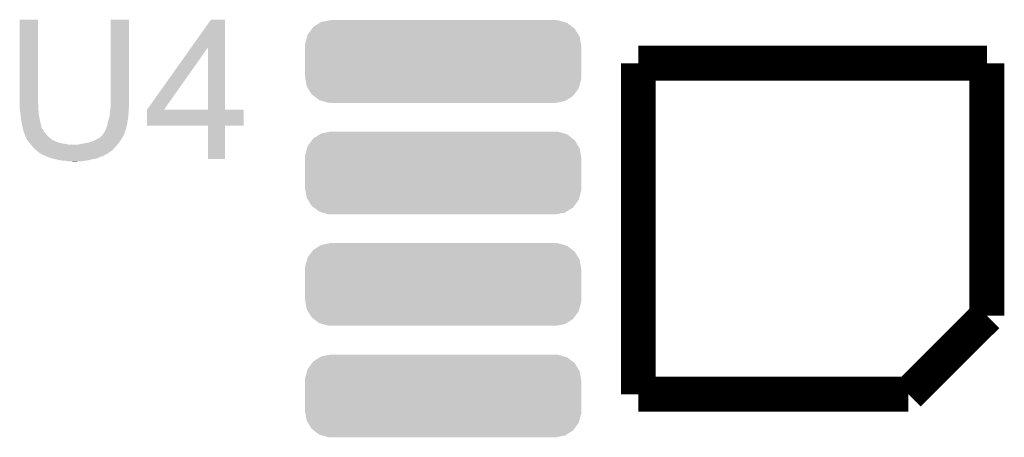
# Model space of a CAD drawing. Extents: x -1.3 to 24.2, y -3.9 to 53.4.
# Tile 18 of 34: x 6.8 to 12.5, y 15.3 to 17.8. Entities that reach past the tile are written whole.
import ezdxf

# ---------------------------------------------------------------- set-up
doc = ezdxf.new("R2010")
doc.units = 0
doc.layers.get('0').update_dxf_attribs({"linetype": 'CONTINUOUS'})
doc.layers.add('HALL_CURRENT_23_CLICK_V101_GTO', color=14, linetype='CONTINUOUS')
doc.layers.add('HALL_CURRENT_23_CLICK_V101_GTS', color=12, linetype='CONTINUOUS')

# ---------------------------------------------------------------- blocks, each defined once
blk = doc.blocks.new('CUSTOM_72')
for points in [[(-0.719014, 0.22542), (-0.71052, 0.230764), (0.722454, 0.22542), (0.703884, 0.230764)], [(-0.71052, 0.230764), (-0.660092, 0.240616), (0.703884, 0.230764), (0.669646, 0.240616)], [(-0.660092, 0.240616), (-0.65659, 0.2413), (0.669646, 0.240616), (0.65659, 0.2413)], [(-0.789864, 0.157438), (-0.76395, 0.192214), (0.787708, 0.157438), (0.766236, 0.192214)], [(-0.76395, 0.192214), (-0.75703, 0.2015), (0.766236, 0.192214), (0.753994, 0.2015)], [(-0.75703, 0.2015), (-0.719014, 0.22542), (0.753994, 0.2015), (0.722454, 0.22542)], [(-0.80461, 0.104502), (-0.793202, 0.145458), (0.802744, 0.104502), (0.795104, 0.145458)], [(-0.793202, 0.145458), (-0.789864, 0.157438), (0.795104, 0.145458), (0.787708, 0.157438)], [(-0.80518, 0.09144), (-0.80461, 0.104502), (0.80518, 0.09144), (0.802744, 0.104502)], [(-0.80518, -0.09144), (-0.80518, 0.09144), (0.80518, -0.09144), (0.80518, 0.09144)], [(-0.802742, -0.104502), (-0.80518, -0.09144), (0.80461, -0.104502), (0.80518, -0.09144)], [(-0.795104, -0.145458), (-0.802742, -0.104502), (0.7932, -0.145458), (0.80461, -0.104502)], [(-0.787706, -0.157438), (-0.795104, -0.145458), (0.789864, -0.157438), (0.7932, -0.145458)], [(-0.766236, -0.192214), (-0.787706, -0.157438), (0.763948, -0.192214), (0.789864, -0.157438)], [(-0.753992, -0.2015), (-0.766236, -0.192214), (0.75703, -0.2015), (0.763948, -0.192214)], [(-0.722454, -0.22542), (-0.753992, -0.2015), (0.719012, -0.22542), (0.75703, -0.2015)], [(-0.703882, -0.230764), (-0.722454, -0.22542), (0.71052, -0.230764), (0.719012, -0.22542)], [(-0.669646, -0.240616), (-0.703882, -0.230764), (0.66009, -0.240616), (0.71052, -0.230764)], [(-0.65659, -0.2413), (-0.669646, -0.240616), (0.65659, -0.2413), (0.66009, -0.240616)]]:
    blk.add_solid(points)

msp = doc.modelspace()

# ---------------------------------------------------------------- linework, layer by layer
at = {"layer": 'HALL_CURRENT_23_CLICK_V101_GTO', "const_width": 0.2032}
for points in [[(10.414, 17.526), (12.446, 17.526)], [(10.414, 15.5956), (10.414, 17.526)], [(12.446, 16.0528), (12.446, 17.526)], [(11.9888, 15.5956), (12.446, 16.0528)], [(10.414, 15.5956), (11.9888, 15.5956)]]:
    msp.add_lwpolyline(points, dxfattribs=at)
at = {"layer": 'HALL_CURRENT_23_CLICK_V101_GTO'}
for points in [[(6.8072, 17.292318), (6.80722, 17.779978), (6.913882, 17.292318), (6.91388, 17.779978)], [(6.80722, 17.779978), (6.807222, 17.78), (6.91388, 17.779978), (6.807222, 17.78)], [(7.33806, 17.3101), (7.33808, 17.779978), (7.44474, 17.3101), (7.44474, 17.779978)], [(7.33808, 17.779978), (7.338082, 17.78), (7.44474, 17.779978), (7.338082, 17.78)], [(7.806784, 17.617384), (7.922254, 17.779978), (8.003548, 17.617384), (8.00354, 17.779978)], [(7.922254, 17.779978), (7.92227, 17.78), (8.00354, 17.779978), (7.92227, 17.78)], [(7.548904, 17.254256), (7.806784, 17.617384), (7.647964, 17.254256), (7.904444, 17.617384)], [(7.904458, 17.25422), (7.904444, 17.617384), (8.003562, 17.25422), (8.003548, 17.617384)], [(6.8072, 17.284696), (6.8072, 17.292318), (6.91642, 17.284696), (6.913882, 17.292318)], [(6.8072, 17.26438), (6.8072, 17.284696), (6.91642, 17.26438), (6.91642, 17.284696)], [(7.336534, 17.266918), (7.33806, 17.282158), (7.44474, 17.266918), (7.44474, 17.282158)], [(7.33806, 17.282158), (7.33806, 17.3101), (7.44474, 17.282158), (7.44474, 17.3101)], [(6.808788, 17.25168), (6.8072, 17.26438), (6.91642, 17.25168), (6.91642, 17.26438)], [(6.811964, 17.22628), (6.808788, 17.25168), (6.91896, 17.22628), (6.91642, 17.25168)], [(6.81228, 17.22374), (6.811964, 17.22628), (6.919422, 17.22374), (6.91896, 17.22628)], [(6.81591, 17.19834), (6.81228, 17.22374), (6.92404, 17.19834), (6.919422, 17.22374)], [(7.33044, 17.213582), (7.33298, 17.2339), (7.440082, 17.213582), (7.441776, 17.2339)], [(7.33298, 17.2339), (7.333544, 17.23898), (7.441776, 17.2339), (7.4422, 17.23898)], [(7.333544, 17.23898), (7.335236, 17.254218), (7.4422, 17.23898), (7.4422, 17.254218)], [(7.335236, 17.254218), (7.33552, 17.25676), (7.4422, 17.254218), (7.442708, 17.25676)], [(7.33552, 17.25676), (7.336534, 17.266918), (7.442708, 17.25676), (7.44474, 17.266918)], [(7.54888, 17.162802), (7.548882, 17.254198), (8.112738, 17.162802), (8.11276, 17.254198)], [(7.548882, 17.25422), (7.548884, 17.254226), (7.904458, 17.25422), (7.86171, 17.254226)], [(7.548882, 17.254198), (7.548882, 17.25422), (8.11276, 17.254198), (8.003562, 17.25422)], [(7.548884, 17.254226), (7.548904, 17.254256), (7.86171, 17.254226), (7.647964, 17.254256)], [(6.81736, 17.18818), (6.81591, 17.19834), (6.926298, 17.18818), (6.92404, 17.19834)], [(6.819478, 17.17548), (6.81736, 17.18818), (6.92912, 17.17548), (6.926298, 17.18818)], [(6.8199, 17.17294), (6.819478, 17.17548), (6.929756, 17.17294), (6.92912, 17.17548)], [(6.821424, 17.16532), (6.8199, 17.17294), (6.93166, 17.16532), (6.929756, 17.17294)], [(6.823964, 17.15262), (6.821424, 17.16532), (6.934202, 17.15262), (6.93166, 17.16532)], [(7.31774, 17.162782), (7.319856, 17.17548), (7.431648, 17.162782), (7.43458, 17.17548)], [(7.319856, 17.17548), (7.32028, 17.178022), (7.43458, 17.17548), (7.43497, 17.178022)], [(7.32028, 17.178022), (7.328988, 17.2085), (7.43497, 17.178022), (7.43966, 17.2085)], [(7.328988, 17.2085), (7.33044, 17.213582), (7.43966, 17.2085), (7.440082, 17.213582)], [(6.82498, 17.14754), (6.823964, 17.15262), (6.935898, 17.14754), (6.934202, 17.15262)], [(6.825616, 17.144998), (6.82498, 17.14754), (6.936744, 17.144998), (6.935898, 17.14754)], [(6.827524, 17.137376), (6.825616, 17.144998), (6.94436, 17.137376), (6.936744, 17.144998)], [(6.830062, 17.12722), (6.827524, 17.137376), (6.948428, 17.12722), (6.94436, 17.137376)], [(6.83091, 17.12468), (6.830062, 17.12722), (6.949444, 17.12468), (6.948428, 17.12722)], [(6.8326, 17.119602), (6.83091, 17.12468), (6.954522, 17.119602), (6.949444, 17.12468)], [(6.835142, 17.114518), (6.8326, 17.119602), (6.959602, 17.114518), (6.954522, 17.119602)], [(6.837678, 17.109444), (6.835142, 17.114518), (6.963662, 17.109444), (6.959602, 17.114518)], [(6.83768, 17.106904), (6.837678, 17.109444), (6.965694, 17.106904), (6.963662, 17.109444)], [(6.839992, 17.101818), (6.83768, 17.106904), (6.969762, 17.101818), (6.965694, 17.106904)], [(7.28472, 17.101822), (7.289794, 17.106896), (7.41172, 17.101822), (7.414258, 17.106896)], [(7.289794, 17.106896), (7.292332, 17.109434), (7.414258, 17.106896), (7.416794, 17.109434)], [(7.292332, 17.109434), (7.292342, 17.109444), (7.416794, 17.109434), (7.416794, 17.109444)], [(7.292342, 17.109444), (7.294878, 17.114516), (7.416794, 17.109444), (7.4168, 17.114516)], [(7.294878, 17.114516), (7.294882, 17.114522), (7.4168, 17.114516), (7.416802, 17.114522)], [(7.294882, 17.114522), (7.29996, 17.122142), (7.416802, 17.114522), (7.419848, 17.122142)], [(7.29996, 17.122142), (7.302498, 17.12722), (7.419848, 17.122142), (7.42188, 17.12722)], [(7.302498, 17.12722), (7.30758, 17.13738), (7.42188, 17.12722), (7.425266, 17.13738)], [(7.30758, 17.13738), (7.309612, 17.142462), (7.425266, 17.13738), (7.42696, 17.142462)], [(7.309612, 17.142462), (7.31774, 17.162782), (7.42696, 17.142462), (7.431648, 17.162782)], [(7.904458, 17.16278), (7.54888, 17.162802), (8.112738, 17.16278), (8.112738, 17.162802)], [(7.90446, 17.162758), (7.904458, 17.16278), (8.00354, 17.162758), (8.112738, 17.16278)], [(7.90448, 16.967222), (7.90446, 17.162758), (8.003518, 16.967222), (8.00354, 17.162758)], [(6.85038, 17.078962), (6.839992, 17.101818), (6.997196, 17.078962), (6.969762, 17.101818)], [(6.852358, 17.07642), (6.85038, 17.078962), (7.000246, 17.07642), (6.997196, 17.078962)], [(6.85236, 17.076418), (6.852358, 17.07642), (7.002784, 17.076418), (7.000246, 17.07642)], [(6.854332, 17.07388), (6.85236, 17.076418), (7.00786, 17.07388), (7.002784, 17.076418)], [(6.862236, 17.063718), (6.854332, 17.07388), (7.03326, 17.063718), (7.00786, 17.07388)], [(6.866184, 17.05864), (6.862236, 17.063718), (7.051042, 17.05864), (7.03326, 17.063718)], [(6.86816, 17.0561), (6.866184, 17.05864), (7.071358, 17.0561), (7.051042, 17.05864)], [(6.86816, 17.056098), (6.86816, 17.0561), (7.071368, 17.056098), (7.071358, 17.0561)], [(6.872514, 17.05102), (6.86816, 17.056098), (7.094222, 17.05102), (7.071368, 17.056098)], [(6.8834, 17.03832), (6.872514, 17.05102), (7.365638, 17.03832), (7.376522, 17.05102)], [(7.147562, 17.05102), (7.15772, 17.05356), (7.376522, 17.05102), (7.3787, 17.05356)], [(7.15772, 17.05356), (7.18312, 17.05864), (7.3787, 17.05356), (7.38251, 17.05864)], [(7.18312, 17.05864), (7.21106, 17.063722), (7.38251, 17.05864), (7.38632, 17.063722)], [(7.21106, 17.063722), (7.239, 17.07388), (7.38632, 17.063722), (7.39394, 17.07388)], [(7.239, 17.07388), (7.264398, 17.08658), (7.39394, 17.07388), (7.402408, 17.08658)], [(7.264398, 17.08658), (7.26863, 17.08912), (7.402408, 17.08658), (7.404102, 17.08912)], [(7.26863, 17.08912), (7.277102, 17.094202), (7.404102, 17.08912), (7.407148, 17.094202)], [(7.277102, 17.094202), (7.28472, 17.101822), (7.407148, 17.094202), (7.41172, 17.101822)], [(6.88594, 17.03578), (6.8834, 17.03832), (7.363462, 17.03578), (7.365638, 17.03832)], [(6.901182, 17.020538), (6.88594, 17.03578), (7.348218, 17.020538), (7.363462, 17.03578)], [(6.907276, 17.01546), (6.901182, 17.020538), (7.34314, 17.01546), (7.348218, 17.020538)], [(6.91642, 17.00784), (6.907276, 17.01546), (7.332252, 17.00784), (7.34314, 17.01546)], [(6.929116, 16.997684), (6.91642, 17.00784), (7.31774, 16.997684), (7.332252, 17.00784)], [(6.934194, 16.99768), (6.929116, 16.997684), (7.317736, 16.99768), (7.31774, 16.997684)], [(6.934202, 16.997674), (6.934194, 16.99768), (7.315194, 16.997674), (7.317736, 16.99768)], [(6.936738, 16.99514), (6.934202, 16.997674), (7.312654, 16.99514), (7.315194, 16.997674)], [(6.936742, 16.995136), (6.936738, 16.99514), (7.310114, 16.995136), (7.312654, 16.99514)], [(6.939274, 16.992606), (6.936742, 16.995136), (7.306318, 16.992606), (7.310114, 16.995136)], [(6.941816, 16.9926), (6.939274, 16.992606), (7.306308, 16.9926), (7.306318, 16.992606)], [(6.947406, 16.99006), (6.941816, 16.9926), (7.302498, 16.99006), (7.306308, 16.9926)], [(6.964176, 16.982438), (6.947406, 16.99006), (7.287258, 16.982438), (7.302498, 16.99006)], [(6.96976, 16.9799), (6.964176, 16.982438), (7.277098, 16.9799), (7.287258, 16.982438)], [(6.985002, 16.97482), (6.96976, 16.9799), (7.26694, 16.97482), (7.277098, 16.9799)], [(7.000242, 16.96974), (6.985002, 16.97482), (7.254238, 16.96974), (7.26694, 16.97482)], [(7.022254, 16.96466), (7.000242, 16.96974), (7.223758, 16.96466), (7.254238, 16.96974)], [(7.03326, 16.96212), (7.022254, 16.96466), (7.214868, 16.96212), (7.223758, 16.96466)], [(7.04723, 16.95958), (7.03326, 16.96212), (7.205978, 16.95958), (7.214868, 16.96212)], [(7.061198, 16.95704), (7.04723, 16.95958), (7.188198, 16.95704), (7.205978, 16.95958)], [(7.086598, 16.9545), (7.073898, 16.95704), (7.17042, 16.9545), (7.188198, 16.95704)], [(7.117078, 16.951962), (7.109456, 16.9545), (7.127274, 16.951962), (7.17042, 16.9545)], [(7.127242, 16.95196), (7.117078, 16.951962), (7.127242, 16.95196), (7.127274, 16.951962)], [(8.003518, 16.9672), (7.90448, 16.967222), (8.003518, 16.9672), (8.003518, 16.967222)]]:
    msp.add_solid(points, dxfattribs=at)

# ---------------------------------------------------------------- block references
at = {"layer": 'HALL_CURRENT_23_CLICK_V101_GTS'}
for p in [(9.27608, 17.53616), (9.27608, 16.88592), (9.27608, 16.23568), (9.27608, 15.58544)]:
    msp.add_blockref('CUSTOM_72', p, dxfattribs=at)

doc.saveas('drawing.dxf')
